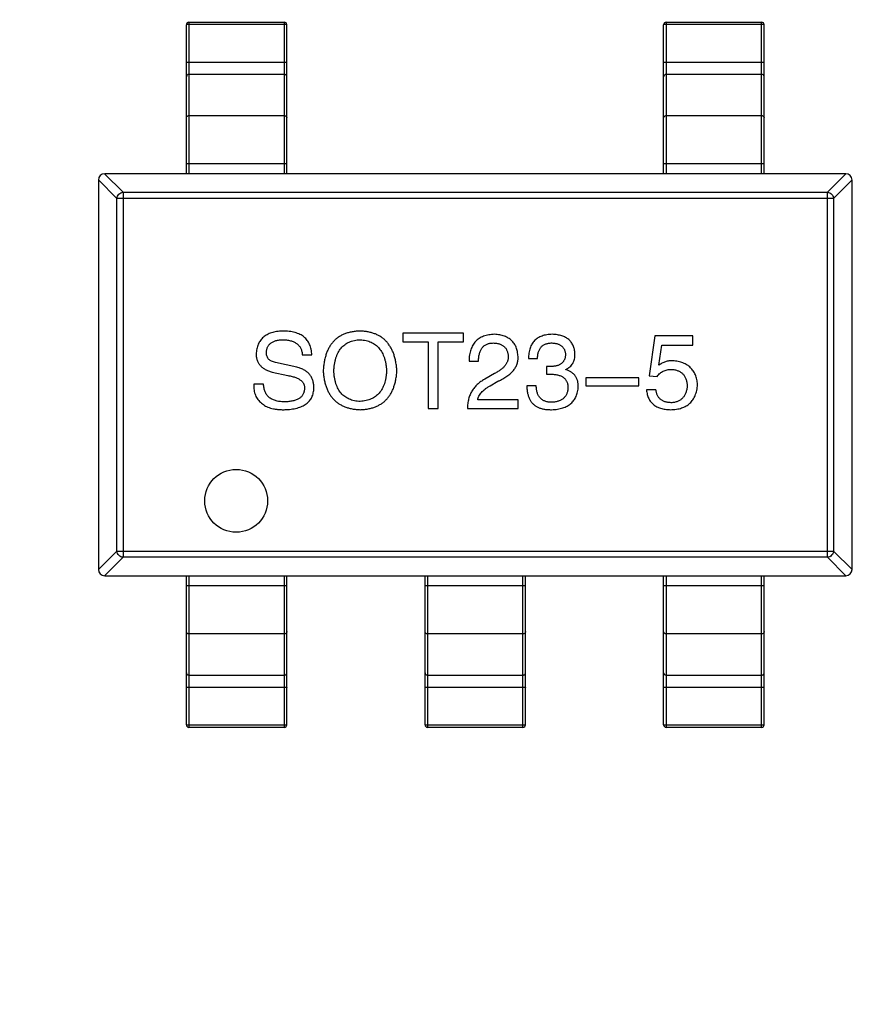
# Model space of a CAD drawing. Header units: millimetres. Extents: x 525 to 788, y 277 to 384.
# Tile 18 of 130: x 714.05 to 717.41, y 312.87 to 316.79. Entities that reach past the tile are written whole.
import ezdxf

# ---------------------------------------------------------------- set-up
doc = ezdxf.new("R2010")
doc.units = ezdxf.units.MM
doc.header["$LTSCALE"] = 5
doc.layers.get('0').update_dxf_attribs({"linetype": 'CONTINUOUS'})

msp = doc.modelspace()

# ---------------------------------------------------------------- linework, layer by layer
at = {"linetype": 'Continuous'}
for p, q in [((714.7101, 316.1775), (714.7101, 316.7709)), ((714.7201, 316.7809), (714.7201, 316.1775)), ((714.7201, 316.7809), (715.1001, 316.7809)), ((715.1001, 316.7714), (714.7201, 316.7714)), ((715.1001, 316.1775), (715.1001, 316.7809)), ((715.1101, 316.1775), (715.1101, 316.7709)), ((716.6101, 316.1775), (716.6101, 316.7709)), ((716.6201, 316.7809), (716.6201, 316.1775)), ((716.6201, 316.7809), (717.0001, 316.7809)), ((717.0001, 316.7714), (716.6201, 316.7714)), ((717.0001, 316.1775), (717.0001, 316.7809)), ((717.0101, 316.1775), (717.0101, 316.7709)), ((714.7201, 316.622), (715.1001, 316.622)), ((716.6201, 316.622), (717.0001, 316.622)), ((715.1001, 316.5732), (714.7201, 316.5732)), ((717.0001, 316.5732), (716.6201, 316.5732)), ((714.7201, 316.4091), (715.1001, 316.4091)), ((716.6201, 316.4091), (717.0001, 316.4091)), ((715.1101, 316.2165), (714.7101, 316.2165)), ((717.0101, 316.2165), (716.6101, 316.2165)), ((714.4584, 316.1037), (714.3846, 316.1775)), ((717.3351, 316.1775), (714.3851, 316.1775)), ((717.3355, 316.1775), (717.2617, 316.1037)), ((714.3601, 316.1529), (714.4339, 316.0791)), ((714.3601, 316.1525), (714.3601, 314.6025)), ((717.2863, 316.0791), (717.3601, 316.1529)), ((717.3601, 314.6025), (717.3601, 316.1525)), ((714.4339, 314.6758), (714.4339, 316.0791)), ((717.2863, 316.0791), (714.4339, 316.0791)), ((714.4584, 316.1037), (714.4584, 314.6513)), ((714.4584, 316.1037), (717.2617, 316.1037)), ((717.2617, 314.6513), (717.2617, 316.1037)), ((717.2863, 316.0791), (717.2863, 314.6758)), ((715.5713, 315.5434), (715.5713, 315.5089)), ((715.8139, 315.5434), (715.5713, 315.5434)), ((715.8139, 315.5089), (715.8139, 315.5434)), ((716.5744, 315.5319), (716.553, 315.3729)), ((716.7268, 315.5319), (716.5744, 315.5319)), ((716.7268, 315.4958), (716.7268, 315.5319)), ((715.5713, 315.5089), (715.673, 315.5089)), ((715.673, 315.5089), (715.673, 315.2434)), ((715.7123, 315.2434), (715.7123, 315.5089)), ((715.7123, 315.5089), (715.8139, 315.5089)), ((716.5907, 315.4155), (716.6022, 315.4958)), ((716.6022, 315.4958), (716.7268, 315.4958)), ((715.1717, 315.4565), (715.2094, 315.4565)), ((715.1504, 315.4073), (715.0651, 315.427)), ((715.8354, 315.4319), (715.8731, 315.4319)), ((716.0718, 315.4417), (716.1079, 315.4417)), ((715.052, 315.3876), (715.1143, 315.3745)), ((715.937, 315.3827), (715.8977, 315.3598)), ((716.1439, 315.4106), (716.1439, 315.3794)), ((716.1636, 315.4106), (716.1439, 315.4106)), ((716.1439, 315.3794), (716.162, 315.3794)), ((716.221, 315.3975), (716.221, 315.3991)), ((715.0176, 315.3401), (714.9782, 315.3401)), ((715.919, 315.3335), (715.9501, 315.3516)), ((716.3, 315.3647), (716.3, 315.3335)), ((716.5115, 315.3647), (716.3, 315.3647)), ((716.5115, 315.3335), (716.5115, 315.3647)), ((716.553, 315.3729), (716.5842, 315.3712)), ((716.1029, 315.3335), (716.0652, 315.3335)), ((716.3, 315.3335), (716.5115, 315.3335)), ((716.5793, 315.3171), (716.5416, 315.3171)), ((716.0305, 315.2778), (715.8698, 315.2778)), ((716.0305, 315.2434), (716.0305, 315.2778)), ((715.673, 315.2434), (715.7123, 315.2434)), ((715.8288, 315.2434), (716.0305, 315.2434)), ((714.4339, 314.6758), (714.3601, 314.602)), ((714.4339, 314.6758), (717.2863, 314.6758)), ((717.3601, 314.602), (717.2863, 314.6758)), ((714.3846, 314.5775), (714.4584, 314.6513)), ((717.2617, 314.6513), (714.4584, 314.6513)), ((717.2617, 314.6513), (717.3355, 314.5775)), ((714.3851, 314.5775), (717.3351, 314.5775)), ((714.7101, 313.9841), (714.7101, 314.5775)), ((714.7201, 314.5775), (714.7201, 313.9741)), ((715.1001, 313.9741), (715.1001, 314.5775)), ((715.1101, 313.9841), (715.1101, 314.5775)), ((715.6601, 313.9841), (715.6601, 314.5775)), ((715.6701, 314.5775), (715.6701, 313.9741)), ((716.0501, 313.9741), (716.0501, 314.5775)), ((716.0601, 313.9841), (716.0601, 314.5775)), ((716.6101, 313.9841), (716.6101, 314.5775)), ((716.6201, 314.5775), (716.6201, 313.9741)), ((717.0001, 313.9741), (717.0001, 314.5775)), ((717.0101, 313.9841), (717.0101, 314.5775)), ((714.7101, 314.5385), (715.1101, 314.5385)), ((715.6601, 314.5385), (716.0601, 314.5385)), ((716.6101, 314.5385), (717.0101, 314.5385)), ((715.1001, 314.3459), (714.7201, 314.3459)), ((716.0501, 314.3459), (715.6701, 314.3459)), ((717.0001, 314.3459), (716.6201, 314.3459)), ((714.7201, 314.1818), (715.1001, 314.1818)), ((715.6701, 314.1818), (716.0501, 314.1818)), ((716.6201, 314.1818), (717.0001, 314.1818)), ((715.1001, 314.133), (714.7201, 314.133)), ((716.0501, 314.133), (715.6701, 314.133)), ((717.0001, 314.133), (716.6201, 314.133)), ((714.7201, 313.9835), (715.1001, 313.9835)), ((715.1001, 313.9741), (714.7201, 313.9741)), ((715.6701, 313.9835), (716.0501, 313.9835)), ((716.0501, 313.9741), (715.6701, 313.9741)), ((716.6201, 313.9835), (717.0001, 313.9835)), ((717.0001, 313.9741), (716.6201, 313.9741))]:
    msp.add_line(p, q, dxfattribs=at)
msp.add_circle((714.9084, 314.8758), 0.125, dxfattribs=at)
for centre, radius, start, end in [((732.3971, 324.423), 35.9, 323.58286, 216.35846), ((714.7201, 316.7709), 0.01, 90, 180), ((715.1001, 316.7709), 0.01, 0, 90), ((716.6201, 316.7709), 0.01, 90, 180), ((717.0001, 316.7709), 0.01, 0, 90), ((714.3851, 316.1525), 0.025, 90, 180), ((717.3351, 316.1525), 0.025, 0, 90), ((714.3851, 314.6025), 0.025, 180, 270), ((717.3351, 314.6025), 0.025, 270, 0), ((714.7201, 313.9841), 0.01, 180, 270), ((715.1001, 313.9841), 0.01, 270, 0), ((715.6701, 313.9841), 0.01, 180, 270), ((716.0501, 313.9841), 0.01, 270, 0), ((716.6201, 313.9841), 0.01, 180, 270), ((717.0001, 313.9841), 0.01, 270, 0)]:
    msp.add_arc(centre, radius, start, end, dxfattribs=at)
for points, knots in [([(714.7201, 316.7714), (714.7194, 316.7714), (714.7182, 316.7714), (714.7163, 316.7714), (714.7146, 316.7713), (714.7131, 316.7713), (714.7119, 316.7712), (714.711, 316.7711), (714.7105, 316.7711), (714.7103, 316.771), (714.7102, 316.771), (714.7101, 316.7709), (714.7101, 316.7709)], [0, 0, 0, 0, 0.193983, 0.380898, 0.552981, 0.703877, 0.827918, 0.920311, 0.953571, 0.977793, 0.992993, 1, 1, 1, 1]), ([(715.1101, 316.7709), (715.1101, 316.7709), (715.11, 316.771), (715.1099, 316.771), (715.1096, 316.7711), (715.1091, 316.7711), (715.1083, 316.7712), (715.1071, 316.7713), (715.1056, 316.7713), (715.1039, 316.7714), (715.102, 316.7714), (715.1007, 316.7714), (715.1001, 316.7714)], [0, 0, 0, 0, 0.007007, 0.022207, 0.046429, 0.079689, 0.172082, 0.296123, 0.447019, 0.619102, 0.806017, 1, 1, 1, 1]), ([(716.6201, 316.7714), (716.6194, 316.7714), (716.6182, 316.7714), (716.6163, 316.7714), (716.6146, 316.7713), (716.6131, 316.7713), (716.6119, 316.7712), (716.611, 316.7711), (716.6105, 316.7711), (716.6103, 316.771), (716.6102, 316.771), (716.6101, 316.7709), (716.6101, 316.7709)], [0, 0, 0, 0, 0.193983, 0.380898, 0.552981, 0.703877, 0.827918, 0.920311, 0.953571, 0.977793, 0.992993, 1, 1, 1, 1]), ([(717.0101, 316.7709), (717.0101, 316.7709), (717.01, 316.771), (717.0099, 316.771), (717.0096, 316.7711), (717.0091, 316.7711), (717.0083, 316.7712), (717.0071, 316.7713), (717.0056, 316.7713), (717.0039, 316.7714), (717.002, 316.7714), (717.0007, 316.7714), (717.0001, 316.7714)], [0, 0, 0, 0, 0.007007, 0.022207, 0.046429, 0.079689, 0.172082, 0.296123, 0.447019, 0.619102, 0.806017, 1, 1, 1, 1]), ([(714.7101, 316.6214), (714.7101, 316.6215), (714.7102, 316.6215), (714.7103, 316.6215), (714.7105, 316.6216), (714.711, 316.6217), (714.7119, 316.6217), (714.7131, 316.6218), (714.7146, 316.6219), (714.7163, 316.6219), (714.7182, 316.6219), (714.7194, 316.622), (714.7201, 316.622)], [0, 0, 0, 0, 0.007007, 0.022207, 0.046429, 0.079689, 0.172082, 0.296123, 0.447019, 0.619102, 0.806017, 1, 1, 1, 1]), ([(715.1001, 316.622), (715.1007, 316.622), (715.102, 316.6219), (715.1039, 316.6219), (715.1056, 316.6219), (715.1071, 316.6218), (715.1083, 316.6217), (715.1091, 316.6217), (715.1096, 316.6216), (715.1099, 316.6215), (715.11, 316.6215), (715.1101, 316.6215), (715.1101, 316.6214)], [0, 0, 0, 0, 0.193983, 0.380898, 0.552981, 0.703877, 0.827918, 0.920311, 0.953571, 0.977793, 0.992993, 1, 1, 1, 1]), ([(716.6101, 316.6214), (716.6101, 316.6215), (716.6102, 316.6215), (716.6103, 316.6215), (716.6105, 316.6216), (716.611, 316.6217), (716.6119, 316.6217), (716.6131, 316.6218), (716.6146, 316.6219), (716.6163, 316.6219), (716.6182, 316.6219), (716.6194, 316.622), (716.6201, 316.622)], [0, 0, 0, 0, 0.007007, 0.022207, 0.046429, 0.079689, 0.172082, 0.296123, 0.447019, 0.619102, 0.806017, 1, 1, 1, 1]), ([(717.0001, 316.622), (717.0007, 316.622), (717.002, 316.6219), (717.0039, 316.6219), (717.0056, 316.6219), (717.0071, 316.6218), (717.0083, 316.6217), (717.0091, 316.6217), (717.0096, 316.6216), (717.0099, 316.6215), (717.01, 316.6215), (717.0101, 316.6215), (717.0101, 316.6214)], [0, 0, 0, 0, 0.193983, 0.380898, 0.552981, 0.703877, 0.827918, 0.920311, 0.953571, 0.977793, 0.992993, 1, 1, 1, 1]), ([(714.7201, 316.5732), (714.7188, 316.5732), (714.7162, 316.5727), (714.7129, 316.5706), (714.7106, 316.5675), (714.7101, 316.565), (714.7101, 316.5638)], [0, 0, 0, 0, 0.257168, 0.51015, 0.757191, 1, 1, 1, 1]), ([(715.1101, 316.5638), (715.1101, 316.565), (715.1095, 316.5675), (715.1073, 316.5706), (715.104, 316.5727), (715.1014, 316.5732), (715.1001, 316.5732)], [0, 0, 0, 0, 0.242809, 0.48985, 0.742832, 1, 1, 1, 1]), ([(716.6201, 316.5732), (716.6188, 316.5732), (716.6162, 316.5727), (716.6129, 316.5706), (716.6106, 316.5675), (716.6101, 316.565), (716.6101, 316.5638)], [0, 0, 0, 0, 0.257168, 0.51015, 0.757191, 1, 1, 1, 1]), ([(717.0101, 316.5638), (717.0101, 316.565), (717.0095, 316.5675), (717.0073, 316.5706), (717.004, 316.5727), (717.0014, 316.5732), (717.0001, 316.5732)], [0, 0, 0, 0, 0.242809, 0.48985, 0.742832, 1, 1, 1, 1]), ([(714.7101, 316.3997), (714.7101, 316.4009), (714.7106, 316.4034), (714.7129, 316.4065), (714.7162, 316.4086), (714.7188, 316.4091), (714.7201, 316.4091)], [0, 0, 0, 0, 0.242809, 0.48985, 0.742832, 1, 1, 1, 1]), ([(715.1001, 316.4091), (715.1014, 316.4091), (715.104, 316.4086), (715.1073, 316.4065), (715.1095, 316.4034), (715.1101, 316.4009), (715.1101, 316.3997)], [0, 0, 0, 0, 0.257168, 0.51015, 0.757191, 1, 1, 1, 1]), ([(716.6101, 316.3997), (716.6101, 316.4009), (716.6106, 316.4034), (716.6129, 316.4065), (716.6162, 316.4086), (716.6188, 316.4091), (716.6201, 316.4091)], [0, 0, 0, 0, 0.242809, 0.48985, 0.742832, 1, 1, 1, 1]), ([(717.0001, 316.4091), (717.0014, 316.4091), (717.004, 316.4086), (717.0073, 316.4065), (717.0095, 316.4034), (717.0101, 316.4009), (717.0101, 316.3997)], [0, 0, 0, 0, 0.257168, 0.51015, 0.757191, 1, 1, 1, 1]), ([(714.4339, 316.0791), (714.434, 316.0823), (714.4355, 316.0886), (714.441, 316.0966), (714.449, 316.1021), (714.4553, 316.1035), (714.4584, 316.1037)], [0, 0, 0, 0, 0.248875, 0.5, 0.751125, 1, 1, 1, 1]), ([(717.2617, 316.1037), (717.2649, 316.1035), (717.2712, 316.1021), (717.2792, 316.0966), (717.2847, 316.0886), (717.2861, 316.0823), (717.2863, 316.0791)], [0, 0, 0, 0, 0.248875, 0.5, 0.751125, 1, 1, 1, 1]), ([(715.093, 315.5516), (715.0889, 315.5514), (715.0811, 315.551), (715.0696, 315.5496), (715.059, 315.5475), (715.049, 315.5448), (715.0399, 315.5414), (715.0314, 315.5373), (715.0237, 315.5326), (715.0167, 315.5271), (715.0105, 315.521), (715.005, 315.5143), (715.0003, 315.5068), (714.9963, 315.4987), (714.993, 315.4899), (714.9907, 315.4804), (714.9888, 315.4704), (714.9883, 315.4634), (714.9881, 315.4598)], [0, 0, 0, 0, 0.077604, 0.150579, 0.220083, 0.285578, 0.347594, 0.407359, 0.464757, 0.520774, 0.5761, 0.631449, 0.687327, 0.744836, 0.804268, 0.865895, 0.931164, 1, 1, 1, 1]), ([(715.2094, 315.4565), (715.2092, 315.4603), (715.2087, 315.4678), (715.207, 315.4786), (715.2045, 315.4887), (715.2011, 315.498), (715.1969, 315.5067), (715.1916, 315.5145), (715.1856, 315.5216), (715.1787, 315.528), (715.1709, 315.5336), (715.1624, 315.5384), (715.1528, 315.5425), (715.1425, 315.5458), (715.1313, 315.5484), (715.1193, 315.5503), (715.1064, 315.5514), (715.0976, 315.5515), (715.093, 315.5516)], [0, 0, 0, 0, 0.067746, 0.131468, 0.192012, 0.249947, 0.305924, 0.360562, 0.415062, 0.46941, 0.524967, 0.582613, 0.642659, 0.706195, 0.77304, 0.844305, 0.919608, 1, 1, 1, 1]), ([(715.4023, 315.5516), (715.3966, 315.5513), (715.3857, 315.5508), (715.3697, 315.5486), (715.3548, 315.5452), (715.3409, 315.5407), (715.328, 315.5349), (715.3162, 315.5279), (715.3053, 315.5197), (715.2955, 315.5103), (715.2868, 315.4997), (715.279, 315.4879), (715.2723, 315.4749), (715.2668, 315.4607), (715.2622, 315.4454), (715.2586, 315.4288), (715.256, 315.4111), (715.2552, 315.3989), (715.2547, 315.3926)], [0, 0, 0, 0, 0.069152, 0.134813, 0.197211, 0.256568, 0.314021, 0.370015, 0.425333, 0.480469, 0.536197, 0.593559, 0.65308, 0.715045, 0.780396, 0.8495, 0.922535, 1, 1, 1, 1]), ([(715.5482, 315.3926), (715.5477, 315.3988), (715.5468, 315.4109), (715.544, 315.4285), (715.5403, 315.4448), (715.5357, 315.4601), (715.53, 315.4742), (715.5234, 315.4871), (715.5156, 315.4989), (715.507, 315.5095), (715.4973, 315.5189), (715.4867, 315.5271), (715.475, 315.5342), (715.4624, 315.5401), (715.4487, 315.5447), (715.4341, 315.5483), (715.4185, 315.5506), (715.4078, 315.5513), (715.4023, 315.5516)], [0, 0, 0, 0, 0.077567, 0.150676, 0.219857, 0.285465, 0.347921, 0.407823, 0.465422, 0.52175, 0.577087, 0.632521, 0.688224, 0.745558, 0.804966, 0.866649, 0.931596, 1, 1, 1, 1]), ([(715.937, 315.5385), (715.933, 315.5383), (715.9251, 315.5379), (715.9137, 315.5363), (715.9031, 315.5339), (715.8932, 315.5308), (715.8842, 315.5268), (715.8758, 315.5221), (715.8682, 315.5166), (715.8615, 315.5103), (715.8555, 315.5032), (715.8502, 315.4953), (715.8458, 315.4866), (715.8421, 315.4772), (715.8392, 315.467), (715.8371, 315.456), (715.8358, 315.4442), (715.8355, 315.4361), (715.8354, 315.4319)], [0, 0, 0, 0, 0.07282, 0.141057, 0.2062, 0.267672, 0.326735, 0.383519, 0.439188, 0.494454, 0.549628, 0.605958, 0.66397, 0.72402, 0.787502, 0.854127, 0.925065, 1, 1, 1, 1]), ([(716.0305, 315.4499), (716.0302, 315.4533), (716.0296, 315.4599), (716.0281, 315.4695), (716.0258, 315.4784), (716.0229, 315.4868), (716.0194, 315.4945), (716.0152, 315.5016), (716.0103, 315.5081), (716.0047, 315.514), (715.9985, 315.5192), (715.9917, 315.5239), (715.9841, 315.5279), (715.976, 315.5313), (715.9671, 315.534), (715.9577, 315.5362), (715.9476, 315.5377), (715.9406, 315.5382), (715.937, 315.5385)], [0, 0, 0, 0, 0.070688, 0.137741, 0.201612, 0.262778, 0.321223, 0.378455, 0.434411, 0.490146, 0.546362, 0.603392, 0.662208, 0.723401, 0.787372, 0.85442, 0.925153, 1, 1, 1, 1]), ([(716.1669, 315.5385), (716.1631, 315.5383), (716.1558, 315.5381), (716.1451, 315.5367), (716.1352, 315.5348), (716.126, 315.532), (716.1175, 315.5285), (716.1097, 315.5243), (716.1026, 315.5193), (716.0963, 315.5136), (716.0906, 315.5071), (716.0858, 315.4999), (716.0816, 315.492), (716.0781, 315.4833), (716.0754, 315.474), (716.0735, 315.4639), (716.0722, 315.453), (716.0719, 315.4456), (716.0718, 315.4417)], [0, 0, 0, 0, 0.073232, 0.142595, 0.207997, 0.270074, 0.329156, 0.386529, 0.441846, 0.496976, 0.551877, 0.607941, 0.665637, 0.725446, 0.788542, 0.855101, 0.925196, 1, 1, 1, 1]), ([(716.257, 315.4614), (716.2568, 315.4644), (716.2563, 315.4702), (716.2547, 315.4787), (716.2525, 315.4865), (716.2497, 315.4939), (716.2463, 315.5006), (716.2422, 315.5069), (716.2375, 315.5126), (716.2321, 315.5177), (716.2261, 315.5223), (716.2195, 315.5262), (716.2123, 315.5297), (716.2044, 315.5325), (716.1959, 315.5349), (716.1868, 315.5366), (716.177, 315.538), (716.1703, 315.5383), (716.1669, 315.5385)], [0, 0, 0, 0, 0.067521, 0.132139, 0.193339, 0.252064, 0.309083, 0.364848, 0.420021, 0.475612, 0.532002, 0.589602, 0.649896, 0.712634, 0.778603, 0.848416, 0.922155, 1, 1, 1, 1]), ([(715.0291, 315.4647), (715.0291, 315.4667), (715.0292, 315.4707), (715.03, 315.4765), (715.0313, 315.482), (715.0331, 315.487), (715.0355, 315.4917), (715.0384, 315.496), (715.0419, 315.4998), (715.0458, 315.5034), (715.0504, 315.5064), (715.0553, 315.5092), (715.0609, 315.5114), (715.067, 315.5134), (715.0736, 315.5149), (715.0807, 315.5161), (715.0883, 315.5168), (715.0936, 315.517), (715.0963, 315.5171)], [0, 0, 0, 0, 0.06343, 0.124222, 0.181144, 0.236526, 0.290131, 0.343393, 0.396288, 0.450954, 0.506479, 0.565175, 0.627059, 0.692946, 0.76251, 0.836996, 0.915797, 1, 1, 1, 1]), ([(715.0963, 315.5171), (715.0992, 315.517), (715.1049, 315.5166), (715.1131, 315.5156), (715.1208, 315.5141), (715.1279, 315.5122), (715.1346, 315.5099), (715.1407, 315.5072), (715.1462, 315.504), (715.1512, 315.5005), (715.1557, 315.4964), (715.1596, 315.4919), (715.1631, 315.4871), (715.1658, 315.4818), (715.1682, 315.4761), (715.1699, 315.4699), (715.1712, 315.4634), (715.1715, 315.4588), (715.1717, 315.4565)], [0, 0, 0, 0, 0.080942, 0.15724, 0.229821, 0.297692, 0.36242, 0.423911, 0.482196, 0.539298, 0.594482, 0.64892, 0.70322, 0.758404, 0.815258, 0.874182, 0.93522, 1, 1, 1, 1]), ([(715.2974, 315.3926), (715.2976, 315.3974), (715.2981, 315.4068), (715.3, 315.4204), (715.3023, 315.4332), (715.3055, 315.4451), (715.3095, 315.456), (715.3142, 315.4661), (715.3197, 315.4753), (715.3259, 315.4836), (715.3329, 315.491), (715.3406, 315.4975), (715.349, 315.5031), (715.3582, 315.5077), (715.3682, 315.5115), (715.3789, 315.5143), (715.3903, 315.5163), (715.3982, 315.5168), (715.4023, 315.5171)], [0, 0, 0, 0, 0.079527, 0.154518, 0.225493, 0.292262, 0.355914, 0.416367, 0.47473, 0.531171, 0.586124, 0.640791, 0.696133, 0.751962, 0.809861, 0.870342, 0.93333, 1, 1, 1, 1]), ([(715.4023, 315.5171), (715.4063, 315.5168), (715.4141, 315.5161), (715.4253, 315.5139), (715.4359, 315.511), (715.4457, 315.5071), (715.4548, 315.5023), (715.4632, 315.4967), (715.4709, 315.4902), (715.4779, 315.4828), (715.4841, 315.4745), (715.4896, 315.4654), (715.4944, 315.4554), (715.4984, 315.4445), (715.5017, 315.4327), (715.5043, 315.4201), (715.5063, 315.4066), (715.5069, 315.3973), (715.5072, 315.3926)], [0, 0, 0, 0, 0.066185, 0.128757, 0.188826, 0.247016, 0.303201, 0.358331, 0.413554, 0.469092, 0.525618, 0.584057, 0.64487, 0.708721, 0.775674, 0.846303, 0.920903, 1, 1, 1, 1]), ([(715.8731, 315.4319), (715.8732, 315.4348), (715.8734, 315.4405), (715.8743, 315.4486), (715.8755, 315.4563), (715.8772, 315.4634), (715.8795, 315.4698), (715.882, 315.4758), (715.885, 315.4812), (715.8886, 315.486), (715.8924, 315.4903), (715.8968, 315.494), (715.9016, 315.4971), (715.9069, 315.4997), (715.9126, 315.5016), (715.9187, 315.503), (715.9252, 315.5039), (715.9298, 315.504), (715.9321, 315.504)], [0, 0, 0, 0, 0.082594, 0.15978, 0.232961, 0.301462, 0.365595, 0.426678, 0.484662, 0.540809, 0.595146, 0.648401, 0.702272, 0.757102, 0.813447, 0.872233, 0.934055, 1, 1, 1, 1]), ([(715.9321, 315.504), (715.9343, 315.5039), (715.9387, 315.5037), (715.9451, 315.503), (715.9511, 315.5017), (715.9566, 315.5003), (715.9617, 315.4983), (715.9665, 315.496), (715.9708, 315.4932), (715.9748, 315.4902), (715.9782, 315.4866), (715.9814, 315.4828), (715.984, 315.4785), (715.9863, 315.4739), (715.9881, 315.4688), (715.9896, 315.4634), (715.9906, 315.4576), (715.9909, 315.4536), (715.9911, 315.4516)], [0, 0, 0, 0, 0.076112, 0.148436, 0.216883, 0.281466, 0.34298, 0.402356, 0.459881, 0.51546, 0.571111, 0.62658, 0.683162, 0.741007, 0.801404, 0.863825, 0.930544, 1, 1, 1, 1]), ([(716.1079, 315.4417), (716.108, 315.4442), (716.1082, 315.4491), (716.1091, 315.4562), (716.1102, 315.4628), (716.1119, 315.4689), (716.114, 315.4745), (716.1166, 315.4797), (716.1195, 315.4843), (716.1229, 315.4885), (716.1267, 315.4922), (716.131, 315.4954), (716.1357, 315.4981), (716.1408, 315.5003), (716.1463, 315.502), (716.1522, 315.5032), (716.1586, 315.5039), (716.163, 315.504), (716.1652, 315.504)], [0, 0, 0, 0, 0.078134, 0.15164, 0.221358, 0.286689, 0.348614, 0.407697, 0.464247, 0.520153, 0.574432, 0.629291, 0.684538, 0.742032, 0.801329, 0.863637, 0.930123, 1, 1, 1, 1]), ([(716.1652, 315.504), (716.1673, 315.5039), (716.1713, 315.5038), (716.1771, 315.503), (716.1825, 315.502), (716.1876, 315.5007), (716.1924, 315.499), (716.1967, 315.4969), (716.2006, 315.4945), (716.2042, 315.4918), (716.2075, 315.4888), (716.2102, 315.4853), (716.2128, 315.4817), (716.2148, 315.4776), (716.2165, 315.4732), (716.2178, 315.4685), (716.2188, 315.4634), (716.2192, 315.4599), (716.2193, 315.4581)], [0, 0, 0, 0, 0.078051, 0.151197, 0.220412, 0.286742, 0.34933, 0.409464, 0.467368, 0.52298, 0.578639, 0.633998, 0.690142, 0.746855, 0.805868, 0.867776, 0.932345, 1, 1, 1, 1]), ([(714.9881, 315.4598), (714.9881, 315.4576), (714.9882, 315.4532), (714.9889, 315.4469), (714.9902, 315.4408), (714.992, 315.435), (714.9942, 315.4295), (714.997, 315.4242), (715.0003, 315.4193), (715.004, 315.4146), (715.0083, 315.4103), (715.013, 315.4061), (715.0183, 315.4024), (715.0241, 315.3988), (715.0303, 315.3955), (715.0371, 315.3927), (715.0443, 315.3898), (715.0494, 315.3884), (715.052, 315.3876)], [0, 0, 0, 0, 0.063238, 0.123934, 0.183175, 0.240763, 0.297716, 0.35399, 0.41043, 0.466931, 0.525151, 0.585145, 0.647083, 0.711121, 0.778546, 0.84866, 0.922421, 1, 1, 1, 1]), ([(715.0651, 315.427), (715.0623, 315.4274), (715.0569, 315.4283), (715.0495, 315.4309), (715.0431, 315.4343), (715.038, 315.4387), (715.0339, 315.444), (715.031, 315.4501), (715.0293, 315.4571), (715.0291, 315.4621), (715.0291, 315.4647)], [0, 0, 0, 0, 0.148023, 0.281917, 0.403558, 0.517739, 0.629599, 0.744162, 0.865862, 1, 1, 1, 1]), ([(715.9911, 315.4516), (715.9912, 315.45), (715.9914, 315.4467), (715.9911, 315.4419), (715.9903, 315.4372), (715.9891, 315.4325), (715.9873, 315.4279), (715.9851, 315.4234), (715.9824, 315.4189), (715.9792, 315.4146), (715.9756, 315.4103), (715.9715, 315.4061), (715.9669, 315.402), (715.9619, 315.398), (715.9563, 315.394), (715.9503, 315.3901), (715.9439, 315.3863), (715.9393, 315.3839), (715.937, 315.3827)], [0, 0, 0, 0, 0.052237, 0.103888, 0.155485, 0.207395, 0.259864, 0.31356, 0.369176, 0.4266, 0.486836, 0.550048, 0.61567, 0.685271, 0.75824, 0.834614, 0.915635, 1, 1, 1, 1]), ([(716.2193, 315.4581), (716.2192, 315.4563), (716.219, 315.4526), (716.2182, 315.4474), (716.217, 315.4425), (716.2154, 315.438), (716.2133, 315.4338), (716.2108, 315.4299), (716.2079, 315.4264), (716.2046, 315.4232), (716.2009, 315.4204), (716.1968, 315.418), (716.1923, 315.4158), (716.1873, 315.4141), (716.182, 315.4127), (716.1762, 315.4116), (716.17, 315.4109), (716.1658, 315.4107), (716.1636, 315.4106)], [0, 0, 0, 0, 0.067741, 0.131599, 0.192143, 0.249977, 0.306453, 0.361639, 0.416449, 0.471489, 0.527582, 0.584873, 0.644974, 0.70814, 0.77492, 0.845909, 0.920585, 1, 1, 1, 1]), ([(716.221, 315.3991), (716.2238, 315.4005), (716.2294, 315.4034), (716.2369, 315.4089), (716.2431, 315.4154), (716.2483, 315.4228), (716.2522, 315.4312), (716.2551, 315.4404), (716.2568, 315.4506), (716.257, 315.4577), (716.257, 315.4614)], [0, 0, 0, 0, 0.125227, 0.244792, 0.361427, 0.478215, 0.59667, 0.722058, 0.856314, 1, 1, 1, 1]), ([(715.9501, 315.3516), (715.9535, 315.3531), (715.9601, 315.3562), (715.9696, 315.3612), (715.9783, 315.3664), (715.9864, 315.3717), (715.9938, 315.3772), (716.0006, 315.3829), (716.0067, 315.3888), (716.012, 315.3949), (716.0167, 315.4011), (716.0207, 315.4076), (716.0241, 315.4142), (716.0268, 315.421), (716.0287, 315.428), (716.03, 315.4352), (716.0307, 315.4425), (716.0305, 315.4474), (716.0305, 315.4499)], [0, 0, 0, 0, 0.082731, 0.161257, 0.236138, 0.307554, 0.375712, 0.440848, 0.502916, 0.562567, 0.619798, 0.675716, 0.73039, 0.78386, 0.837315, 0.890547, 0.944917, 1, 1, 1, 1]), ([(716.6465, 315.4335), (716.6439, 315.4335), (716.6388, 315.4334), (716.6313, 315.4325), (716.624, 315.4311), (716.6169, 315.4292), (716.6101, 315.4266), (716.6034, 315.4235), (716.5969, 315.4198), (716.5928, 315.417), (716.5907, 315.4155)], [0, 0, 0, 0, 0.129488, 0.255609, 0.38009, 0.502685, 0.625504, 0.749031, 0.873124, 1, 1, 1, 1]), ([(716.7448, 315.3385), (716.7445, 315.342), (716.7439, 315.3489), (716.742, 315.3588), (716.7395, 315.3682), (716.7364, 315.377), (716.7325, 315.3851), (716.7281, 315.3926), (716.7229, 315.3995), (716.7171, 315.4058), (716.7105, 315.4114), (716.7034, 315.4166), (716.6955, 315.4209), (716.687, 315.4247), (716.6778, 315.4279), (716.668, 315.4304), (716.6575, 315.4324), (716.6502, 315.4331), (716.6465, 315.4335)], [0, 0, 0, 0, 0.070056, 0.136784, 0.200181, 0.261459, 0.320361, 0.377607, 0.434201, 0.490556, 0.547297, 0.604711, 0.66384, 0.725285, 0.788826, 0.855809, 0.925831, 1, 1, 1, 1]), ([(715.1143, 315.3745), (715.1172, 315.374), (715.1228, 315.3729), (715.1309, 315.3709), (715.1385, 315.3688), (715.1453, 315.3663), (715.1516, 315.3637), (715.1572, 315.3609), (715.1623, 315.3578), (715.1667, 315.3546), (715.1705, 315.3511), (715.1738, 315.3474), (715.1764, 315.3434), (715.1783, 315.3392), (715.1797, 315.3348), (715.1804, 315.3302), (715.1805, 315.3254), (715.1801, 315.3221), (715.1799, 315.3204)], [0, 0, 0, 0, 0.0932, 0.181198, 0.26306, 0.339627, 0.41092, 0.477479, 0.538825, 0.596824, 0.650619, 0.702235, 0.751666, 0.79967, 0.847759, 0.896274, 0.946739, 1, 1, 1, 1]), ([(715.2176, 315.3253), (715.2175, 315.328), (715.2175, 315.3332), (715.2167, 315.3409), (715.2153, 315.3481), (715.2135, 315.355), (715.2112, 315.3615), (715.2082, 315.3676), (715.2048, 315.3734), (715.2008, 315.3787), (715.1964, 315.3837), (715.1914, 315.3882), (715.1858, 315.3924), (715.1797, 315.3961), (715.1731, 315.3996), (715.166, 315.4026), (715.1584, 315.4052), (715.1531, 315.4066), (715.1504, 315.4073)], [0, 0, 0, 0, 0.069111, 0.134881, 0.198727, 0.259407, 0.319007, 0.377056, 0.434317, 0.491571, 0.548636, 0.606792, 0.666243, 0.727818, 0.791484, 0.858071, 0.927249, 1, 1, 1, 1]), ([(715.2547, 315.3926), (715.2552, 315.3865), (715.2562, 315.3748), (715.2589, 315.3578), (715.2627, 315.3419), (715.2674, 315.3271), (715.2731, 315.3135), (715.2798, 315.3009), (715.2876, 315.2896), (715.2964, 315.2793), (715.3061, 315.2702), (715.3169, 315.2622), (715.3287, 315.2554), (715.3415, 315.2496), (715.3553, 315.2451), (715.3701, 315.2417), (715.3858, 315.2393), (715.3967, 315.2388), (715.4023, 315.2385)], [0, 0, 0, 0, 0.075921, 0.147605, 0.21565, 0.280144, 0.341762, 0.400894, 0.458022, 0.514147, 0.569605, 0.625256, 0.681857, 0.740217, 0.800617, 0.86368, 0.930079, 1, 1, 1, 1]), ([(715.4023, 315.2712), (715.3982, 315.2715), (715.3903, 315.272), (715.3789, 315.274), (715.3682, 315.2768), (715.3582, 315.2804), (715.3491, 315.285), (715.3406, 315.2904), (715.3328, 315.2967), (715.3259, 315.304), (715.3197, 315.312), (715.3142, 315.3209), (715.3096, 315.3308), (715.3055, 315.3414), (715.3023, 315.353), (715.2999, 315.3654), (715.2981, 315.3787), (715.2976, 315.3879), (715.2974, 315.3926)], [0, 0, 0, 0, 0.06765, 0.131591, 0.192902, 0.251442, 0.307964, 0.363592, 0.418442, 0.47374, 0.529963, 0.587768, 0.647917, 0.710953, 0.777434, 0.847168, 0.921622, 1, 1, 1, 1]), ([(715.5072, 315.3926), (715.5069, 315.3879), (715.5063, 315.3789), (715.5043, 315.3658), (715.5017, 315.3535), (715.4985, 315.3421), (715.4943, 315.3315), (715.4896, 315.3217), (715.4841, 315.3128), (715.4778, 315.3048), (715.4709, 315.2976), (715.4632, 315.2912), (715.4548, 315.2858), (715.4457, 315.281), (715.4358, 315.2773), (715.4253, 315.2744), (715.4141, 315.2722), (715.4063, 315.2716), (715.4023, 315.2712)], [0, 0, 0, 0, 0.077942, 0.152007, 0.221727, 0.288073, 0.351, 0.411526, 0.469701, 0.526016, 0.581668, 0.637084, 0.692684, 0.749573, 0.808409, 0.869306, 0.932836, 1, 1, 1, 1]), ([(715.4023, 315.2385), (715.4078, 315.2388), (715.4185, 315.2393), (715.4341, 315.2417), (715.4487, 315.2451), (715.4624, 315.2496), (715.475, 315.2554), (715.4867, 315.2622), (715.4973, 315.2702), (715.507, 315.2793), (715.5156, 315.2896), (715.5233, 315.3009), (715.53, 315.3135), (715.5356, 315.3271), (715.5403, 315.3419), (715.544, 315.3578), (715.5468, 315.3748), (715.5477, 315.3865), (715.5482, 315.3926)], [0, 0, 0, 0, 0.069543, 0.135551, 0.198218, 0.258467, 0.316451, 0.372703, 0.428457, 0.483848, 0.539952, 0.597251, 0.656588, 0.718448, 0.783219, 0.851581, 0.92366, 1, 1, 1, 1]), ([(716.162, 315.3794), (716.1647, 315.3794), (716.1699, 315.3794), (716.1775, 315.3787), (716.1847, 315.3777), (716.1912, 315.3761), (716.1973, 315.3743), (716.2029, 315.372), (716.2079, 315.3692), (716.2124, 315.366), (716.2164, 315.3624), (716.2198, 315.3584), (716.2227, 315.3539), (716.2251, 315.349), (716.2269, 315.3437), (716.2283, 315.3379), (716.2291, 315.3318), (716.2291, 315.3275), (716.2292, 315.3253)], [0, 0, 0, 0, 0.082495, 0.159728, 0.232496, 0.300725, 0.365163, 0.425859, 0.483728, 0.538892, 0.592921, 0.646195, 0.699968, 0.754746, 0.811387, 0.870806, 0.933482, 1, 1, 1, 1]), ([(716.2702, 315.3303), (716.2701, 315.3324), (716.2701, 315.3366), (716.2694, 315.3427), (716.2686, 315.3486), (716.2671, 315.3541), (716.2655, 315.3593), (716.2633, 315.3643), (716.2608, 315.369), (716.258, 315.3734), (716.2547, 315.3774), (716.251, 315.3812), (716.2469, 315.3846), (716.2425, 315.3879), (716.2376, 315.3907), (716.2325, 315.3933), (716.2269, 315.3956), (716.223, 315.3968), (716.221, 315.3975)], [0, 0, 0, 0, 0.071215, 0.138707, 0.20396, 0.266995, 0.327734, 0.387609, 0.445602, 0.503345, 0.561136, 0.618597, 0.677672, 0.738255, 0.799989, 0.863961, 0.930555, 1, 1, 1, 1]), ([(716.5842, 315.3712), (716.586, 315.3735), (716.5895, 315.3778), (716.5955, 315.3835), (716.6019, 315.3883), (716.6087, 315.3923), (716.6159, 315.3953), (716.6236, 315.3975), (716.6316, 315.3989), (716.6371, 315.399), (716.6399, 315.3991)], [0, 0, 0, 0, 0.132471, 0.259199, 0.382453, 0.502638, 0.622849, 0.744865, 0.870389, 1, 1, 1, 1]), ([(716.6399, 315.3991), (716.6424, 315.3989), (716.6472, 315.3986), (716.6541, 315.3974), (716.6606, 315.396), (716.6666, 315.3939), (716.6722, 315.3914), (716.6774, 315.3885), (716.6821, 315.3851), (716.6863, 315.3812), (716.6901, 315.3768), (716.6935, 315.372), (716.6963, 315.3667), (716.6987, 315.3609), (716.7008, 315.3548), (716.7022, 315.3481), (716.7034, 315.341), (716.7037, 315.3361), (716.7039, 315.3335)], [0, 0, 0, 0, 0.071832, 0.140066, 0.204455, 0.266341, 0.32589, 0.383089, 0.439379, 0.495454, 0.551183, 0.608094, 0.666555, 0.726952, 0.789772, 0.856464, 0.926451, 1, 1, 1, 1]), ([(714.9782, 315.3401), (714.9782, 315.336), (714.9781, 315.3281), (714.9794, 315.3165), (714.9815, 315.3058), (714.985, 315.2959), (714.9894, 315.2868), (714.9949, 315.2785), (715.0016, 315.271), (715.0068, 315.2668), (715.0094, 315.2647)], [0, 0, 0, 0, 0.144278, 0.280018, 0.408467, 0.530887, 0.648749, 0.76463, 0.881475, 1, 1, 1, 1]), ([(715.0995, 315.2696), (715.0963, 315.2697), (715.09, 315.27), (715.0809, 315.2709), (715.0723, 315.2724), (715.0644, 315.2745), (715.0571, 315.277), (715.0504, 315.2801), (715.0443, 315.2838), (715.0388, 315.2879), (715.034, 315.2926), (715.0298, 315.2979), (715.0261, 315.3036), (715.0232, 315.3099), (715.0208, 315.3167), (715.0191, 315.3241), (715.0179, 315.3319), (715.0177, 315.3373), (715.0176, 315.3401)], [0, 0, 0, 0, 0.079335, 0.15404, 0.224955, 0.291021, 0.353982, 0.414027, 0.47178, 0.527247, 0.581879, 0.636096, 0.691322, 0.747597, 0.806328, 0.867466, 0.932039, 1, 1, 1, 1]), ([(715.8977, 315.3598), (715.8949, 315.3582), (715.8895, 315.3552), (715.8819, 315.3502), (715.8747, 315.3448), (715.8682, 315.3391), (715.862, 315.333), (715.8565, 315.3266), (715.8513, 315.3198), (715.8468, 315.3127), (715.8427, 315.3052), (715.8392, 315.2974), (715.8361, 315.2893), (715.8336, 315.2807), (715.8316, 315.2719), (715.8302, 315.2627), (715.8292, 315.2532), (715.8289, 315.2467), (715.8288, 315.2434)], [0, 0, 0, 0, 0.065828, 0.130094, 0.192451, 0.254037, 0.313974, 0.373757, 0.433048, 0.492243, 0.551902, 0.611758, 0.672678, 0.734814, 0.798569, 0.863693, 0.930488, 1, 1, 1, 1]), ([(716.6366, 315.2385), (716.6408, 315.2386), (716.6488, 315.2389), (716.6604, 315.2402), (716.6713, 315.2423), (716.6814, 315.2451), (716.6908, 315.2487), (716.6995, 315.2531), (716.7074, 315.2583), (716.7147, 315.2641), (716.7211, 315.2708), (716.7267, 315.2782), (716.7317, 315.2864), (716.7358, 315.2954), (716.7392, 315.3051), (716.742, 315.3155), (716.7438, 315.3268), (716.7445, 315.3345), (716.7448, 315.3385)], [0, 0, 0, 0, 0.074337, 0.144658, 0.211298, 0.274399, 0.334717, 0.392948, 0.449757, 0.505394, 0.56075, 0.616858, 0.674126, 0.733366, 0.795021, 0.859694, 0.927941, 1, 1, 1, 1]), ([(715.0995, 315.2385), (715.1042, 315.2387), (715.1134, 315.239), (715.1266, 315.2404), (715.1389, 315.2424), (715.1504, 315.245), (715.161, 315.2481), (715.1706, 315.2521), (715.1794, 315.2564), (715.1873, 315.2616), (715.1943, 315.2673), (715.2003, 315.2738), (715.2055, 315.2808), (715.2098, 315.2885), (715.2131, 315.2968), (715.2156, 315.3058), (715.2171, 315.3154), (715.2174, 315.322), (715.2176, 315.3253)], [0, 0, 0, 0, 0.08539, 0.165926, 0.241159, 0.312046, 0.378904, 0.441563, 0.500906, 0.55769, 0.612, 0.665045, 0.717904, 0.770385, 0.824307, 0.880048, 0.938483, 1, 1, 1, 1]), ([(715.1799, 315.3204), (715.1798, 315.3184), (715.1796, 315.3145), (715.1783, 315.3089), (715.1767, 315.3037), (715.1743, 315.2988), (715.1714, 315.2942), (715.1678, 315.2901), (715.1637, 315.2864), (715.1589, 315.283), (715.1536, 315.28), (715.1476, 315.2773), (715.1411, 315.2751), (715.1339, 315.2732), (715.1262, 315.2718), (715.1178, 315.2707), (715.1089, 315.2699), (715.1027, 315.2697), (715.0995, 315.2696)], [0, 0, 0, 0, 0.05617, 0.109836, 0.161504, 0.212099, 0.262487, 0.313111, 0.36568, 0.419737, 0.477556, 0.53817, 0.603387, 0.672532, 0.746929, 0.825941, 0.910245, 1, 1, 1, 1]), ([(715.8698, 315.2778), (715.8703, 315.2804), (715.8714, 315.2856), (715.8746, 315.2932), (715.879, 315.3005), (715.8846, 315.3076), (715.8914, 315.3145), (715.8994, 315.3211), (715.9087, 315.3276), (715.9155, 315.3315), (715.919, 315.3335)], [0, 0, 0, 0, 0.103034, 0.208166, 0.318255, 0.434664, 0.559728, 0.695394, 0.841708, 1, 1, 1, 1]), ([(716.0652, 315.3335), (716.0653, 315.3309), (716.0655, 315.3256), (716.0662, 315.318), (716.0672, 315.3107), (716.0685, 315.3037), (716.0702, 315.2971), (716.0721, 315.2909), (716.0745, 315.285), (716.077, 315.2795), (716.08, 315.2743), (716.0832, 315.2695), (716.0868, 315.265), (716.0907, 315.2609), (716.0949, 315.2572), (716.0995, 315.2539), (716.1043, 315.2508), (716.1078, 315.2491), (716.1095, 315.2483)], [0, 0, 0, 0, 0.078937, 0.154495, 0.226898, 0.296844, 0.363348, 0.427781, 0.48946, 0.549586, 0.607902, 0.664733, 0.720805, 0.776157, 0.831175, 0.886736, 0.943094, 1, 1, 1, 1]), ([(716.1652, 315.268), (716.1628, 315.268), (716.158, 315.2681), (716.1511, 315.2689), (716.1446, 315.2701), (716.1387, 315.272), (716.1331, 315.2742), (716.128, 315.2771), (716.1234, 315.2805), (716.1192, 315.2843), (716.1156, 315.2887), (716.1124, 315.2936), (716.1096, 315.299), (716.1073, 315.3049), (716.1055, 315.3114), (716.1042, 315.3183), (716.1032, 315.3257), (716.103, 315.3309), (716.1029, 315.3335)], [0, 0, 0, 0, 0.071272, 0.13882, 0.201858, 0.262757, 0.320043, 0.376709, 0.431462, 0.486034, 0.541209, 0.597703, 0.65589, 0.717768, 0.782056, 0.850407, 0.92277, 1, 1, 1, 1]), ([(716.1636, 315.2385), (716.1677, 315.2387), (716.1757, 315.239), (716.1873, 315.2404), (716.1982, 315.2425), (716.2083, 315.2453), (716.2176, 315.2486), (716.2262, 315.2527), (716.2341, 315.2575), (716.2412, 315.2629), (716.2475, 315.269), (716.253, 315.2758), (716.2578, 315.2832), (716.2618, 315.2914), (716.2651, 315.3001), (716.2676, 315.3096), (716.2694, 315.3197), (716.2699, 315.3267), (716.2702, 315.3303)], [0, 0, 0, 0, 0.078078, 0.151942, 0.221594, 0.28726, 0.350176, 0.409768, 0.467648, 0.523784, 0.578904, 0.634014, 0.689819, 0.746826, 0.805875, 0.867063, 0.931764, 1, 1, 1, 1]), ([(716.2292, 315.3253), (716.229, 315.3232), (716.2287, 315.3189), (716.2276, 315.3127), (716.2261, 315.3069), (716.2241, 315.3015), (716.2216, 315.2965), (716.2188, 315.2918), (716.2154, 315.2877), (716.2116, 315.2838), (716.2073, 315.2804), (716.2026, 315.2775), (716.1975, 315.2748), (716.1919, 315.2726), (716.1859, 315.2709), (716.1794, 315.2695), (716.1725, 315.2685), (716.1677, 315.2681), (716.1652, 315.268)], [0, 0, 0, 0, 0.068514, 0.133941, 0.195994, 0.255362, 0.312994, 0.369441, 0.424687, 0.480522, 0.537148, 0.594801, 0.654411, 0.716817, 0.781981, 0.850498, 0.923306, 1, 1, 1, 1]), ([(716.5416, 315.3171), (716.542, 315.314), (716.5427, 315.3079), (716.5447, 315.2992), (716.5472, 315.291), (716.5505, 315.2834), (716.5542, 315.2763), (716.5587, 315.2699), (716.5636, 315.264), (716.5694, 315.2589), (716.5756, 315.2541), (716.5826, 315.2502), (716.5901, 315.2467), (716.5982, 315.2438), (716.607, 315.2416), (716.6163, 315.2399), (716.6263, 315.2388), (716.6331, 315.2386), (716.6366, 315.2385)], [0, 0, 0, 0, 0.068545, 0.133544, 0.19542, 0.255245, 0.312812, 0.36916, 0.424791, 0.480307, 0.536971, 0.594633, 0.654367, 0.716937, 0.782022, 0.850991, 0.92325, 1, 1, 1, 1]), ([(716.6432, 315.2663), (716.6409, 315.2664), (716.6363, 315.2664), (716.6298, 315.267), (716.6236, 315.268), (716.6178, 315.2694), (716.6124, 315.2712), (716.6073, 315.2734), (716.6027, 315.2759), (716.5985, 315.2789), (716.5947, 315.2824), (716.5913, 315.2861), (716.5882, 315.2903), (716.5856, 315.2949), (716.5834, 315.2999), (716.5816, 315.3053), (716.5802, 315.3111), (716.5796, 315.3151), (716.5793, 315.3171)], [0, 0, 0, 0, 0.076648, 0.148913, 0.217705, 0.28283, 0.345406, 0.405074, 0.462929, 0.519315, 0.57498, 0.630645, 0.68742, 0.745021, 0.804689, 0.866635, 0.93176, 1, 1, 1, 1]), ([(716.7039, 315.3335), (716.7036, 315.331), (716.7032, 315.3261), (716.702, 315.3189), (716.7003, 315.3123), (716.6983, 315.306), (716.696, 315.3002), (716.6932, 315.2949), (716.6899, 315.29), (716.6864, 315.2855), (716.6823, 315.2816), (716.6779, 315.278), (716.6731, 315.2749), (716.6679, 315.2723), (716.6623, 315.2701), (716.6563, 315.2683), (716.6499, 315.2671), (716.6455, 315.2666), (716.6432, 315.2663)], [0, 0, 0, 0, 0.076076, 0.147929, 0.216494, 0.28139, 0.343555, 0.403665, 0.461756, 0.518574, 0.57465, 0.630617, 0.687539, 0.745203, 0.805007, 0.867454, 0.932274, 1, 1, 1, 1]), ([(715.0094, 315.2647), (715.0117, 315.2626), (715.0165, 315.2582), (715.0249, 315.2529), (715.0345, 315.2484), (715.0453, 315.2447), (715.0572, 315.242), (715.0703, 315.2399), (715.0845, 315.2387), (715.0944, 315.2385), (715.0995, 315.2385)], [0, 0, 0, 0, 0.09804, 0.200818, 0.309803, 0.427378, 0.554601, 0.691373, 0.839613, 1, 1, 1, 1]), ([(716.1095, 315.2483), (716.1112, 315.2475), (716.1147, 315.2459), (716.1204, 315.2439), (716.1264, 315.2422), (716.133, 315.2409), (716.14, 315.2398), (716.1475, 315.239), (716.1554, 315.2386), (716.1608, 315.2385), (716.1636, 315.2385)], [0, 0, 0, 0, 0.101955, 0.208983, 0.322698, 0.44339, 0.570851, 0.70629, 0.84885, 1, 1, 1, 1]), ([(714.4584, 314.6513), (714.4553, 314.6514), (714.449, 314.6529), (714.441, 314.6584), (714.4355, 314.6664), (714.434, 314.6727), (714.4339, 314.6758)], [0, 0, 0, 0, 0.248875, 0.5, 0.751125, 1, 1, 1, 1]), ([(717.2863, 314.6758), (717.2861, 314.6727), (717.2847, 314.6664), (717.2792, 314.6584), (717.2712, 314.6529), (717.2649, 314.6514), (717.2617, 314.6513)], [0, 0, 0, 0, 0.248875, 0.5, 0.751125, 1, 1, 1, 1]), ([(714.7201, 314.3459), (714.7188, 314.3459), (714.7162, 314.3464), (714.7129, 314.3484), (714.7106, 314.3515), (714.7101, 314.354), (714.7101, 314.3553)], [0, 0, 0, 0, 0.257168, 0.51015, 0.757191, 1, 1, 1, 1]), ([(715.1101, 314.3553), (715.1101, 314.354), (715.1095, 314.3515), (715.1073, 314.3484), (715.104, 314.3464), (715.1014, 314.3459), (715.1001, 314.3459)], [0, 0, 0, 0, 0.242809, 0.48985, 0.742832, 1, 1, 1, 1]), ([(715.6701, 314.3459), (715.6688, 314.3459), (715.6662, 314.3464), (715.6629, 314.3484), (715.6606, 314.3515), (715.6601, 314.354), (715.6601, 314.3553)], [0, 0, 0, 0, 0.257168, 0.51015, 0.757191, 1, 1, 1, 1]), ([(716.0601, 314.3553), (716.0601, 314.354), (716.0596, 314.3515), (716.0573, 314.3484), (716.054, 314.3464), (716.0514, 314.3459), (716.0501, 314.3459)], [0, 0, 0, 0, 0.242809, 0.48985, 0.742832, 1, 1, 1, 1]), ([(716.6201, 314.3459), (716.6188, 314.3459), (716.6162, 314.3464), (716.6129, 314.3484), (716.6106, 314.3515), (716.6101, 314.354), (716.6101, 314.3553)], [0, 0, 0, 0, 0.257168, 0.51015, 0.757191, 1, 1, 1, 1]), ([(717.0101, 314.3553), (717.0101, 314.354), (717.0095, 314.3515), (717.0073, 314.3484), (717.004, 314.3464), (717.0014, 314.3459), (717.0001, 314.3459)], [0, 0, 0, 0, 0.242809, 0.48985, 0.742832, 1, 1, 1, 1]), ([(714.7101, 314.1912), (714.7101, 314.19), (714.7106, 314.1875), (714.7129, 314.1844), (714.7162, 314.1823), (714.7188, 314.1818), (714.7201, 314.1818)], [0, 0, 0, 0, 0.242809, 0.48985, 0.742832, 1, 1, 1, 1]), ([(715.1001, 314.1818), (715.1014, 314.1818), (715.104, 314.1823), (715.1073, 314.1844), (715.1095, 314.1875), (715.1101, 314.19), (715.1101, 314.1912)], [0, 0, 0, 0, 0.257168, 0.51015, 0.757191, 1, 1, 1, 1]), ([(715.6601, 314.1912), (715.6601, 314.19), (715.6606, 314.1875), (715.6629, 314.1844), (715.6662, 314.1823), (715.6688, 314.1818), (715.6701, 314.1818)], [0, 0, 0, 0, 0.242809, 0.48985, 0.742832, 1, 1, 1, 1]), ([(716.0501, 314.1818), (716.0514, 314.1818), (716.054, 314.1823), (716.0573, 314.1844), (716.0596, 314.1875), (716.0601, 314.19), (716.0601, 314.1912)], [0, 0, 0, 0, 0.257168, 0.51015, 0.757191, 1, 1, 1, 1]), ([(716.6101, 314.1912), (716.6101, 314.19), (716.6106, 314.1875), (716.6129, 314.1844), (716.6162, 314.1823), (716.6188, 314.1818), (716.6201, 314.1818)], [0, 0, 0, 0, 0.242809, 0.48985, 0.742832, 1, 1, 1, 1]), ([(717.0001, 314.1818), (717.0014, 314.1818), (717.004, 314.1823), (717.0073, 314.1844), (717.0095, 314.1875), (717.0101, 314.19), (717.0101, 314.1912)], [0, 0, 0, 0, 0.257168, 0.51015, 0.757191, 1, 1, 1, 1]), ([(714.7201, 314.133), (714.7194, 314.133), (714.7182, 314.133), (714.7163, 314.133), (714.7146, 314.1331), (714.7131, 314.1332), (714.7119, 314.1332), (714.711, 314.1333), (714.7105, 314.1334), (714.7103, 314.1334), (714.7102, 314.1335), (714.7101, 314.1335), (714.7101, 314.1335)], [0, 0, 0, 0, 0.193983, 0.380898, 0.552981, 0.703877, 0.827918, 0.920311, 0.953571, 0.977793, 0.992993, 1, 1, 1, 1]), ([(715.1101, 314.1335), (715.1101, 314.1335), (715.11, 314.1335), (715.1099, 314.1334), (715.1096, 314.1334), (715.1091, 314.1333), (715.1083, 314.1332), (715.1071, 314.1332), (715.1056, 314.1331), (715.1039, 314.133), (715.102, 314.133), (715.1007, 314.133), (715.1001, 314.133)], [0, 0, 0, 0, 0.007007, 0.022207, 0.046429, 0.079689, 0.172082, 0.296123, 0.447019, 0.619102, 0.806017, 1, 1, 1, 1]), ([(715.6701, 314.133), (715.6694, 314.133), (715.6682, 314.133), (715.6663, 314.133), (715.6646, 314.1331), (715.6631, 314.1332), (715.6619, 314.1332), (715.661, 314.1333), (715.6605, 314.1334), (715.6603, 314.1334), (715.6602, 314.1335), (715.6601, 314.1335), (715.6601, 314.1335)], [0, 0, 0, 0, 0.193983, 0.380898, 0.552981, 0.703877, 0.827918, 0.920311, 0.953571, 0.977793, 0.992993, 1, 1, 1, 1]), ([(716.0601, 314.1335), (716.0601, 314.1335), (716.06, 314.1335), (716.0599, 314.1334), (716.0596, 314.1334), (716.0591, 314.1333), (716.0583, 314.1332), (716.0571, 314.1332), (716.0556, 314.1331), (716.0539, 314.133), (716.052, 314.133), (716.0507, 314.133), (716.0501, 314.133)], [0, 0, 0, 0, 0.007007, 0.022207, 0.046429, 0.079689, 0.172082, 0.296123, 0.447019, 0.619102, 0.806017, 1, 1, 1, 1]), ([(716.6201, 314.133), (716.6194, 314.133), (716.6182, 314.133), (716.6163, 314.133), (716.6146, 314.1331), (716.6131, 314.1332), (716.6119, 314.1332), (716.611, 314.1333), (716.6105, 314.1334), (716.6103, 314.1334), (716.6102, 314.1335), (716.6101, 314.1335), (716.6101, 314.1335)], [0, 0, 0, 0, 0.193983, 0.380898, 0.552981, 0.703877, 0.827918, 0.920311, 0.953571, 0.977793, 0.992993, 1, 1, 1, 1]), ([(717.0101, 314.1335), (717.0101, 314.1335), (717.01, 314.1335), (717.0099, 314.1334), (717.0096, 314.1334), (717.0091, 314.1333), (717.0083, 314.1332), (717.0071, 314.1332), (717.0056, 314.1331), (717.0039, 314.133), (717.002, 314.133), (717.0007, 314.133), (717.0001, 314.133)], [0, 0, 0, 0, 0.007007, 0.022207, 0.046429, 0.079689, 0.172082, 0.296123, 0.447019, 0.619102, 0.806017, 1, 1, 1, 1]), ([(714.7101, 313.9841), (714.7101, 313.984), (714.7102, 313.984), (714.7103, 313.984), (714.7105, 313.9839), (714.711, 313.9838), (714.7119, 313.9838), (714.7131, 313.9837), (714.7146, 313.9836), (714.7163, 313.9836), (714.7182, 313.9836), (714.7194, 313.9835), (714.7201, 313.9835)], [0, 0, 0, 0, 0.007007, 0.022207, 0.046429, 0.079689, 0.172082, 0.296123, 0.447019, 0.619102, 0.806017, 1, 1, 1, 1]), ([(715.1001, 313.9835), (715.1007, 313.9835), (715.102, 313.9836), (715.1039, 313.9836), (715.1056, 313.9836), (715.1071, 313.9837), (715.1083, 313.9838), (715.1091, 313.9838), (715.1096, 313.9839), (715.1099, 313.984), (715.11, 313.984), (715.1101, 313.984), (715.1101, 313.9841)], [0, 0, 0, 0, 0.193983, 0.380898, 0.552981, 0.703877, 0.827918, 0.920311, 0.953571, 0.977793, 0.992993, 1, 1, 1, 1]), ([(715.6601, 313.9841), (715.6601, 313.984), (715.6602, 313.984), (715.6603, 313.984), (715.6605, 313.9839), (715.661, 313.9838), (715.6619, 313.9838), (715.6631, 313.9837), (715.6646, 313.9836), (715.6663, 313.9836), (715.6682, 313.9836), (715.6694, 313.9835), (715.6701, 313.9835)], [0, 0, 0, 0, 0.007007, 0.022207, 0.046429, 0.079689, 0.172082, 0.296123, 0.447019, 0.619102, 0.806017, 1, 1, 1, 1]), ([(716.0501, 313.9835), (716.0507, 313.9835), (716.052, 313.9836), (716.0539, 313.9836), (716.0556, 313.9836), (716.0571, 313.9837), (716.0583, 313.9838), (716.0591, 313.9838), (716.0596, 313.9839), (716.0599, 313.984), (716.06, 313.984), (716.0601, 313.984), (716.0601, 313.9841)], [0, 0, 0, 0, 0.193983, 0.380898, 0.552981, 0.703877, 0.827918, 0.920311, 0.953571, 0.977793, 0.992993, 1, 1, 1, 1]), ([(716.6101, 313.9841), (716.6101, 313.984), (716.6102, 313.984), (716.6103, 313.984), (716.6105, 313.9839), (716.611, 313.9838), (716.6119, 313.9838), (716.6131, 313.9837), (716.6146, 313.9836), (716.6163, 313.9836), (716.6182, 313.9836), (716.6194, 313.9835), (716.6201, 313.9835)], [0, 0, 0, 0, 0.007007, 0.022207, 0.046429, 0.079689, 0.172082, 0.296123, 0.447019, 0.619102, 0.806017, 1, 1, 1, 1]), ([(717.0001, 313.9835), (717.0007, 313.9835), (717.002, 313.9836), (717.0039, 313.9836), (717.0056, 313.9836), (717.0071, 313.9837), (717.0083, 313.9838), (717.0091, 313.9838), (717.0096, 313.9839), (717.0099, 313.984), (717.01, 313.984), (717.0101, 313.984), (717.0101, 313.9841)], [0, 0, 0, 0, 0.193983, 0.380898, 0.552981, 0.703877, 0.827918, 0.920311, 0.953571, 0.977793, 0.992993, 1, 1, 1, 1])]:
    msp.add_open_spline(points, degree=3, knots=knots, dxfattribs=at)

doc.saveas('drawing.dxf')
